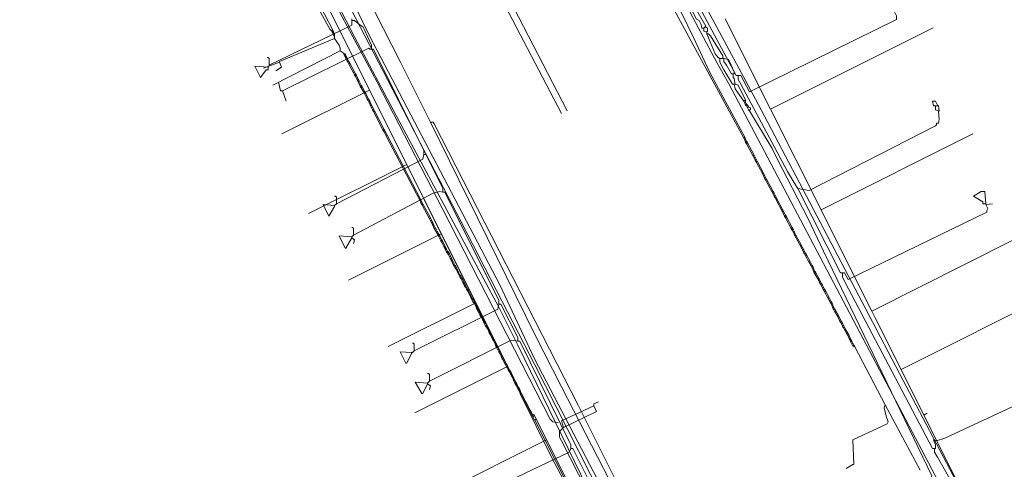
# Model space of a CAD drawing. Header units: metres. Extents: x 92810 to 93633, y 464687 to 465459.
# Tile 126 of 256: x 92961 to 93035, y 464919 to 464953. Entities that reach past the tile are written whole.
import ezdxf

# ---------------------------------------------------------------- set-up
doc = ezdxf.new("R2010")
doc.units = ezdxf.units.M
for name, color, linetype, lineweight, transparency in [('B-OI-KL-DATA_KPN-G', 90, 'SI_B_DATA_KPN', 18, 0.4), ('B-OI-KL-DATA_LIANDER-G', 90, 'SI_B_DATA_LIANDER', 18, 0.4), ('B-OI-KL-DATA_ZIGGO BV-G', 90, 'SI_B_DATA_ZIGGO', 18, 0.4), ('B-OI-KL-ET_LS_LIANDER-G', 190, 'SI_B_ET_LS_LIANDER', 18, 0.4), ('B-OI-KL-GAS_LD_LIANDER-G', 30, 'SI_B_GAS_LD_LIANDER', 18, 0.4), ('B-WE-KL-WATER-G', 170, 'KL-WATER-N', 18, 0.4)]:
    doc.layers.add(name, color=color, linetype=linetype, lineweight=lineweight, transparency=transparency)
doc.styles.get("Standard").update_dxf_attribs({"font": 'isocp.shx'})
doc.linetypes.add('KL-WATER-N', pattern='A,7,-0.5,[168,NLCS.SHX,S=0.75,R=0,X=0.75,Y=0],-2', length=9.5)
doc.linetypes.add('SI_B_DATA_KPN', pattern='A,5,-2,["KPN",Standard,S=1.5,R=0,X=-0.51,Y=-0.75],-8', length=15)
doc.linetypes.add('SI_B_DATA_LIANDER', pattern='A,5,-2,["LI-DATA",Standard,S=1.5,R=0,X=-0.51,Y=-0.75],-11', length=18)
doc.linetypes.add('SI_B_DATA_ZIGGO', pattern='A,5,-2,["ZIGGO",Standard,S=1.5,R=0,X=-0.51,Y=-0.75],-9', length=16)
doc.linetypes.add('SI_B_ET_LS_LIANDER', pattern='A,5,-2,["LI-LS",Standard,S=1.5,R=0,X=-0.51,Y=-0.75],-10', length=17)
doc.linetypes.add('SI_B_GAS_LD_LIANDER', pattern='A,5,-2,["LI-G-LD",Standard,S=1.5,R=0,X=-0.51,Y=-0.75],-11', length=18)

msp = doc.modelspace()

# ---------------------------------------------------------------- linework, layer by layer
at = {"layer": 'B-OI-KL-DATA_KPN-G', "flags": 128}
for points in [[(92961.393, 464999.607), (92986.464, 464951.321), (92989.607, 464945.393), (92997.321, 464930.964), (92998.75, 464928.107), (93007.75, 464909.607), (93008.464, 464908.25), (93014.607, 464896.75), (93016.179, 464893.607), (93035.75, 464854.536)], [(92984.893, 464959.25), (92985.107, 464958.893), (92985.036, 464958.75), (92985.107, 464958.607), (92987.393, 464954.393), (92989.893, 464949.464), (92992.179, 464944.893)], [(93011.75, 464953.536), (93012.179, 464952.679), (93012.393, 464952.536), (93012.536, 464952.25), (93012.607, 464951.964), (93012.75, 464951.964)], [(93012.036, 464953.607), (93012.893, 464952.107)], [(93012.893, 464952.107), (93012.75, 464951.964)], [(93012.893, 464952.107), (93012.893, 464952.036)], [(93012.893, 464952.036), (93012.75, 464951.964)], [(93012.75, 464951.964), (93012.75, 464951.75), (93012.893, 464951.679), (93012.964, 464951.679)], [(93012.893, 464952.036), (93013.036, 464951.964), (93013.036, 464951.75), (93012.964, 464951.679)], [(93012.964, 464951.679), (93012.964, 464951.536)], [(93012.964, 464951.536), (93013.107, 464951.536), (93013.25, 464951.393), (93014.179, 464949.893), (93014.179, 464949.679)], [(93012.964, 464951.536), (93013.607, 464950.036), (93013.821, 464949.75), (93013.964, 464949.679)], [(93013.964, 464949.679), (93014.25, 464949.679)], [(93013.964, 464949.679), (93013.964, 464949.393), (93014.25, 464948.821), (93014.893, 464947.75), (93015.107, 464947.75)], [(93014.25, 464949.679), (93014.607, 464949.607), (93014.679, 464949.464), (93015.036, 464948.679), (93015.036, 464948.536)], [(93014.25, 464949.679), (93014.25, 464949.464), (93014.464, 464949.179), (93014.821, 464948.536), (93015.036, 464948.536)], [(93014.964, 464948.536), (93014.964, 464948.25), (93015.036, 464948.179), (93015.107, 464947.75)], [(93015.036, 464947.75), (93015.107, 464947.393), (93015.75, 464946.464)], [(93015.107, 464947.75), (93015.321, 464947.679), (93015.893, 464946.536)], [(93015.893, 464946.536), (93015.75, 464946.464)], [(93015.75, 464946.464), (93015.821, 464946.321)], [(93015.893, 464946.393), (93015.821, 464946.321)], [(93015.821, 464946.321), (93015.893, 464946.179)], [(93015.893, 464946.536), (93015.893, 464946.393)], [(93015.893, 464946.393), (93015.964, 464946.25)], [(93015.964, 464946.25), (93015.893, 464946.179)], [(93015.893, 464946.179), (93015.964, 464946.107)], [(93015.964, 464946.25), (93016.036, 464946.179)], [(93016.036, 464946.179), (93015.964, 464946.107)], [(93016.036, 464946.179), (93016.107, 464946.036)], [(93015.964, 464946.107), (93016.036, 464945.964)], [(93016.107, 464946.036), (93016.036, 464945.964)], [(93016.036, 464945.964), (93016.107, 464945.821)], [(93016.107, 464946.036), (93016.25, 464945.964), (93016.25, 464945.821)], [(93016.107, 464945.821), (93016.25, 464945.821)], [(93016.107, 464945.821), (93016.179, 464945.75)], [(93016.179, 464945.821), (93016.179, 464945.75)], [(93016.179, 464945.75), (93017.893, 464942.893), (93018.25, 464942.179), (93020.607, 464937.607), (93021.75, 464935.179), (93029.893, 464918.25), (93029.821, 464918.036)], [(92992.179, 464944.893), (92992.393, 464944.893), (92992.464, 464944.75), (93003.321, 464923.536), (93009.321, 464911.536), (93010.393, 464909.25)], [(92992.179, 464944.893), (93000.036, 464928.893), (93002.036, 464924.964), (93010.179, 464909.107)]]:
    msp.add_lwpolyline(points, dxfattribs=at)
at = {"layer": 'B-OI-KL-DATA_LIANDER-G', "flags": 128}
for points in [[(93007.607, 464960.893), (93013.75, 464949.321), (93014.607, 464947.821), (93031.393, 464915.964), (93037.75, 464902.464), (93038.75, 464900.464), (93052.321, 464873.036), (93057.321, 464864.393), (93058.464, 464863.179), (93058.464, 464863.036), (93058.25, 464862.607), (93057.964, 464862.607), (93057.964, 464862.536), (93057.321, 464862.25)], [(93018.464, 464886.536), (93018.393, 464886.536), (93017.536, 464887.964), (93016.536, 464889.964), (93000.036, 464922.464)]]:
    msp.add_lwpolyline(points, dxfattribs=at)
at = {"layer": 'B-OI-KL-DATA_ZIGGO BV-G', "flags": 128}
for points in [[(92961.271, 465000), (92999.823, 464922.81)], [(93021.189, 464881.705), (93009.459, 464908.943), (93000, 464927.059), (92997.391, 464932.649), (92987.624, 464951.349), (92981.157, 464964.582)], [(92981.861, 464958.777), (92999.823, 464922.81)], [(92983.12, 464956.254), (92987.595, 464947.294)], [(93017.763, 464945.874), (93014.36, 464952.672)], [(93017.763, 464945.874), (93030, 464952)], [(92987.595, 464947.294), (92981, 464944)], [(92987.595, 464947.294), (92990.393, 464941.692)], [(93021.566, 464938.277), (93017.763, 464945.874)], [(93021.566, 464938.277), (93033, 464944)], [(92990.393, 464941.692), (92983, 464938)], [(92990.393, 464941.692), (92992.99, 464936.491)], [(93023.82, 464933.784), (93021.566, 464938.277)], [(92992.99, 464936.491), (92986, 464933)], [(92992.99, 464936.491), (92995.588, 464931.29)], [(93025.384, 464930.67), (93036, 464936)], [(93023.82, 464933.784), (93025.384, 464930.67)], [(93027.59, 464926.273), (93039, 464932)], [(92995.588, 464931.29), (92989, 464928)], [(92995.588, 464931.29), (92997.986, 464926.489)], [(93025.384, 464930.67), (93025.641, 464930.157)], [(93025.641, 464930.157), (93027.59, 464926.273)], [(92997.986, 464926.489), (92991, 464923)], [(92997.986, 464926.489), (92999.823, 464922.81)], [(93027.59, 464926.273), (93029.314, 464922.839)], [(92999.823, 464922.81), (92999.952, 464922.874), (93000.129, 464922.521)], [(92999.823, 464922.81), (93000, 464922.456), (93000.129, 464922.521)], [(92999.952, 464922.874), (93005.643, 464911.519)], [(93000.909, 464920.964), (93000.129, 464922.521)], [(93029.314, 464922.839), (93029.548, 464922.98)], [(93029.314, 464922.839), (93035.183, 464911.145)], [(93000.909, 464920.964), (92993, 464917)], [(93000.909, 464920.964), (93003.514, 464915.766)]]:
    msp.add_lwpolyline(points, dxfattribs=at)
at = {"layer": 'B-OI-KL-ET_LS_LIANDER-G'}
for p, q in [((92993.464, 464961.964), (93002.036, 464945.536)), ((92993.964, 464962.179), (93002.464, 464945.75)), ((92979.893, 464961.393), (92984.821, 464951.821)), ((92982.536, 464958.464), (92988.179, 464947.893)), ((93008.821, 464956.464), (93015.75, 464943.679)), ((92983.893, 464953.179), (92984.607, 464951.893)), ((93011.036, 464953.179), (93011.964, 464951.25)), ((92984.607, 464951.893), (92984.75, 464951.75)), ((92984.821, 464951.821), (92984.75, 464951.75)), ((92984.75, 464951.75), (92984.821, 464951.607)), ((92984.821, 464951.821), (92984.893, 464951.679)), ((92984.893, 464951.679), (92984.821, 464951.607)), ((92984.821, 464951.607), (92984.893, 464951.464)), ((92984.893, 464951.679), (92984.964, 464951.536)), ((92984.964, 464951.536), (92984.893, 464951.464)), ((92984.893, 464951.464), (92984.964, 464951.25)), ((92984.964, 464951.536), (92984.964, 464951.179)), ((92984.964, 464951.179), (92980.821, 464949.464)), ((92984.964, 464951.179), (92985.321, 464950.679)), ((92985.321, 464950.679), (92985.393, 464950.464)), ((93011.964, 464951.25), (93013.179, 464948.679)), ((92985.393, 464950.25), (92980.321, 464947.679)), ((92985.393, 464950.464), (92985.393, 464950.25)), ((92985.393, 464950.25), (92985.607, 464950.107)), ((92985.607, 464950.107), (92985.75, 464950.036)), ((92985.607, 464950.107), (92985.679, 464949.964)), ((92985.75, 464950.036), (92985.679, 464949.964)), ((92985.679, 464949.964), (92985.821, 464949.679)), ((92985.75, 464950.036), (92985.821, 464949.893)), ((92985.821, 464949.893), (92985.75, 464949.821)), ((92985.821, 464949.893), (92985.893, 464949.75)), ((92980.821, 464949.393), (92979.607, 464948.964)), ((92980.821, 464949.464), (92980.821, 464949.393)), ((92980.821, 464949.393), (92980.964, 464949.036)), ((92985.893, 464949.75), (92985.821, 464949.679)), ((92985.821, 464949.679), (92985.893, 464949.536)), ((92985.893, 464949.75), (92985.964, 464949.607)), ((92985.964, 464949.607), (92985.893, 464949.536)), ((92985.893, 464949.536), (92985.964, 464949.393)), ((92985.964, 464949.607), (92986.036, 464949.464)), ((92986.036, 464949.464), (92985.964, 464949.393)), ((92985.964, 464949.393), (92986.036, 464949.25)), ((92986.036, 464949.464), (92986.107, 464949.321)), ((92986.107, 464949.321), (92986.036, 464949.25)), ((92986.036, 464949.25), (92986.393, 464948.607)), ((92986.107, 464949.321), (92986.464, 464948.679)), ((92980.964, 464949.036), (92980.536, 464948.75)), ((92986.464, 464948.679), (92986.393, 464948.607)), ((92986.393, 464948.607), (92986.464, 464948.464)), ((92986.464, 464948.679), (92986.536, 464948.536)), ((92986.536, 464948.536), (92986.464, 464948.464)), ((92986.464, 464948.464), (92986.536, 464948.321)), ((92986.536, 464948.536), (92986.607, 464948.393)), ((92986.607, 464948.393), (92986.536, 464948.321)), ((92986.607, 464948.393), (92986.679, 464948.25)), ((93013.179, 464948.679), (93014.536, 464946.179)), ((92986.536, 464948.321), (92986.607, 464948.179)), ((92986.679, 464948.25), (92986.607, 464948.179)), ((92986.607, 464948.179), (92986.679, 464948.036)), ((92986.679, 464948.25), (92986.75, 464948.107)), ((92986.75, 464948.107), (92986.679, 464948.036)), ((92986.679, 464948.036), (92986.75, 464947.893)), ((92986.75, 464948.107), (92986.821, 464947.964)), ((92986.821, 464947.964), (92986.75, 464947.893)), ((92986.75, 464947.893), (92986.821, 464947.75)), ((92986.821, 464947.964), (92986.893, 464947.821)), ((92986.893, 464947.821), (92986.821, 464947.75)), ((92986.821, 464947.75), (92986.893, 464947.607)), ((92986.893, 464947.821), (92986.964, 464947.679)), ((92986.964, 464947.679), (92986.893, 464947.607)), ((92986.893, 464947.607), (92986.964, 464947.464)), ((92986.964, 464947.679), (92987.036, 464947.536)), ((92988.179, 464947.893), (92993.107, 464938.321)), ((92987.036, 464947.536), (92986.964, 464947.464)), ((92986.964, 464947.464), (92987.179, 464947.107)), ((92987.036, 464947.536), (92987.25, 464947.179)), ((92987.25, 464947.179), (92987.179, 464947.107)), ((92987.179, 464947.107), (92987.25, 464946.964)), ((92987.25, 464947.179), (92987.321, 464947.036)), ((92987.321, 464947.036), (92987.25, 464946.964)), ((92987.25, 464946.964), (92987.321, 464946.821)), ((92987.321, 464947.036), (92987.393, 464946.893)), ((92987.393, 464946.893), (92987.321, 464946.821)), ((92987.393, 464946.893), (92987.464, 464946.75)), ((92987.321, 464946.821), (92987.393, 464946.679)), ((92987.464, 464946.75), (92987.393, 464946.679)), ((92987.393, 464946.679), (92987.464, 464946.536)), ((92987.464, 464946.75), (92987.536, 464946.607)), ((92987.536, 464946.607), (92987.464, 464946.536)), ((92987.464, 464946.536), (92987.536, 464946.393)), ((92987.536, 464946.607), (92987.607, 464946.464)), ((92987.607, 464946.464), (92987.536, 464946.393)), ((92987.536, 464946.393), (92987.607, 464946.25)), ((92987.607, 464946.464), (92987.679, 464946.321)), ((92987.679, 464946.321), (92987.607, 464946.25)), ((92987.607, 464946.25), (92987.679, 464946.107)), ((92987.679, 464946.321), (92987.821, 464946.036)), ((92987.75, 464946.179), (92987.679, 464946.107)), ((93014.536, 464946.179), (93015.821, 464943.75)), ((92987.679, 464946.107), (92987.75, 464945.964)), ((92987.821, 464946.036), (92987.75, 464945.964)), ((92987.75, 464945.964), (92987.821, 464945.821)), ((92987.821, 464946.036), (92987.893, 464945.893)), ((92987.893, 464945.893), (92987.821, 464945.821)), ((92987.821, 464945.821), (92987.893, 464945.679)), ((92987.893, 464945.893), (92987.964, 464945.75)), ((92987.964, 464945.75), (92987.893, 464945.679)), ((92987.893, 464945.679), (92988.607, 464944.321)), ((92987.964, 464945.75), (92988.679, 464944.393)), ((92988.679, 464944.393), (92988.607, 464944.321)), ((92988.607, 464944.321), (92988.679, 464944.179)), ((92988.679, 464944.393), (92988.821, 464944.107)), ((92988.75, 464944.25), (92988.679, 464944.179)), ((92988.679, 464944.179), (92988.75, 464944.036)), ((92988.821, 464944.107), (92988.75, 464944.036)), ((92988.75, 464944.036), (92988.821, 464943.893)), ((92988.821, 464944.107), (92988.893, 464943.964)), ((92988.893, 464943.964), (92988.821, 464943.893)), ((92988.821, 464943.893), (92991.393, 464938.964)), ((92988.893, 464943.964), (92991.464, 464939.036)), ((93015.821, 464943.75), (93015.75, 464943.679)), ((93015.75, 464943.679), (93015.821, 464943.536)), ((93015.821, 464943.75), (93015.893, 464943.607)), ((93015.893, 464943.607), (93015.821, 464943.536)), ((93015.821, 464943.536), (93015.893, 464943.393)), ((93015.893, 464943.607), (93015.964, 464943.464)), ((93015.964, 464943.464), (93015.893, 464943.393)), ((93015.893, 464943.393), (93015.964, 464943.25)), ((93015.964, 464943.464), (93016.036, 464943.321)), ((93016.036, 464943.321), (93015.964, 464943.25)), ((93015.964, 464943.25), (93016.464, 464942.321)), ((93016.036, 464943.321), (93016.536, 464942.393)), ((93016.536, 464942.393), (93016.464, 464942.321)), ((93016.464, 464942.321), (93016.536, 464942.179)), ((93016.536, 464942.393), (93016.607, 464942.25)), ((93016.607, 464942.25), (93016.536, 464942.179)), ((93016.536, 464942.179), (93016.607, 464942.036)), ((93016.607, 464942.25), (93016.679, 464942.107)), ((93016.679, 464942.107), (93016.607, 464942.036)), ((93016.607, 464942.036), (93016.679, 464941.893)), ((93016.679, 464942.107), (93016.75, 464941.964)), ((93016.75, 464941.964), (93016.679, 464941.893)), ((93016.679, 464941.893), (93017.179, 464940.964)), ((93016.75, 464941.964), (93017.25, 464941.036)), ((93017.25, 464941.036), (93017.179, 464940.964)), ((93017.179, 464940.964), (93017.321, 464940.679)), ((93017.25, 464941.036), (93017.321, 464940.893)), ((93017.321, 464940.893), (93017.25, 464940.821)), ((93017.321, 464940.893), (93017.393, 464940.75)), ((93017.393, 464940.75), (93017.321, 464940.679)), ((93017.321, 464940.679), (93017.393, 464940.536)), ((93017.393, 464940.75), (93017.464, 464940.607)), ((93017.464, 464940.607), (93017.393, 464940.536)), ((93017.393, 464940.536), (93017.893, 464939.607)), ((93017.464, 464940.607), (93017.964, 464939.679)), ((93017.964, 464939.679), (93017.893, 464939.607)), ((93017.893, 464939.607), (93017.964, 464939.464)), ((93017.964, 464939.679), (93018.036, 464939.536)), ((93018.036, 464939.536), (93017.964, 464939.464)), ((93017.964, 464939.464), (93018.036, 464939.321)), ((93018.036, 464939.536), (93018.107, 464939.393)), ((92991.464, 464939.036), (92991.393, 464938.964)), ((92991.393, 464938.964), (92991.464, 464938.821)), ((92991.464, 464939.036), (92991.536, 464938.893)), ((92991.536, 464938.893), (92991.464, 464938.821)), ((92991.464, 464938.821), (92991.536, 464938.679)), ((92991.536, 464938.893), (92991.607, 464938.75)), ((92991.607, 464938.75), (92991.536, 464938.679)), ((92991.607, 464938.75), (92992.179, 464937.679)), ((93018.107, 464939.393), (93018.036, 464939.321)), ((93018.036, 464939.321), (93018.107, 464939.179)), ((93018.107, 464939.393), (93018.179, 464939.25)), ((93018.179, 464939.25), (93018.107, 464939.179)), ((93018.107, 464939.179), (93018.179, 464939.036)), ((93018.179, 464939.25), (93018.25, 464939.107)), ((93018.25, 464939.107), (93018.179, 464939.036)), ((93018.179, 464939.036), (93018.607, 464938.25)), ((93018.25, 464939.107), (93018.679, 464938.321)), ((92991.536, 464938.679), (92992.107, 464937.607)), ((92993.107, 464938.321), (93001.179, 464922.536)), ((93018.679, 464938.321), (93018.607, 464938.25)), ((93018.607, 464938.25), (93018.679, 464938.107)), ((93018.679, 464938.321), (93018.821, 464938.036)), ((93018.75, 464938.179), (93018.679, 464938.107)), ((93018.679, 464938.107), (93018.75, 464937.964)), ((93018.821, 464938.036), (93018.75, 464937.964)), ((93018.75, 464937.964), (93018.821, 464937.821)), ((93018.821, 464938.036), (93018.893, 464937.893)), ((92992.179, 464937.679), (92992.107, 464937.607)), ((92992.107, 464937.607), (92992.179, 464937.464)), ((92992.179, 464937.679), (92992.25, 464937.536)), ((92992.25, 464937.536), (92992.179, 464937.464)), ((92992.179, 464937.464), (92992.321, 464937.179)), ((92992.25, 464937.536), (92992.321, 464937.393)), ((92992.321, 464937.393), (92992.25, 464937.321)), ((92992.321, 464937.393), (92992.393, 464937.25)), ((92992.393, 464937.25), (92992.321, 464937.179)), ((92992.393, 464937.25), (92992.464, 464937.107)), ((93018.893, 464937.893), (93018.821, 464937.821)), ((93018.821, 464937.821), (93018.893, 464937.679)), ((93018.893, 464937.893), (93018.964, 464937.75)), ((93018.964, 464937.75), (93018.893, 464937.679)), ((93018.893, 464937.679), (93019.321, 464936.893)), ((93018.964, 464937.75), (93019.393, 464936.964)), ((92992.321, 464937.179), (92992.393, 464937.036)), ((92992.464, 464937.107), (92992.393, 464937.036)), ((92992.393, 464937.036), (92992.464, 464936.893)), ((92992.464, 464937.107), (92992.536, 464936.964)), ((92992.536, 464936.964), (92992.464, 464936.893)), ((92992.464, 464936.893), (92992.75, 464936.393)), ((92992.536, 464936.964), (92992.821, 464936.464)), ((93019.393, 464936.964), (93019.321, 464936.893)), ((93019.321, 464936.893), (93019.393, 464936.75)), ((93019.393, 464936.964), (93019.464, 464936.821)), ((93019.464, 464936.821), (93019.393, 464936.75)), ((93019.393, 464936.75), (93019.464, 464936.607)), ((93019.464, 464936.821), (93019.536, 464936.679)), ((93019.536, 464936.679), (93019.464, 464936.607)), ((93019.464, 464936.607), (93019.536, 464936.464)), ((93019.536, 464936.679), (93019.607, 464936.536)), ((93019.607, 464936.536), (93019.536, 464936.464)), ((93019.607, 464936.536), (93019.679, 464936.393)), ((92992.821, 464936.464), (92992.75, 464936.393)), ((92992.75, 464936.393), (92992.821, 464936.25)), ((92992.821, 464936.464), (92992.893, 464936.321)), ((92992.893, 464936.321), (92992.821, 464936.25)), ((92992.821, 464936.25), (92992.893, 464936.107)), ((92992.893, 464936.321), (92992.964, 464936.179)), ((92992.964, 464936.179), (92992.893, 464936.107)), ((92992.893, 464936.107), (92992.964, 464935.964)), ((92992.964, 464936.179), (92993.036, 464936.036)), ((92993.036, 464936.036), (92992.964, 464935.964)), ((92992.964, 464935.964), (92993.036, 464935.821)), ((92993.036, 464936.036), (92993.107, 464935.893)), ((92993.107, 464935.893), (92993.036, 464935.821)), ((92993.036, 464935.821), (92993.107, 464935.679)), ((92993.107, 464935.893), (92993.179, 464935.75)), ((92993.179, 464935.75), (92993.107, 464935.679)), ((92993.179, 464935.75), (92993.25, 464935.607)), ((93019.536, 464936.464), (93019.607, 464936.321)), ((93019.679, 464936.393), (93019.607, 464936.321)), ((93019.607, 464936.321), (93020.036, 464935.536)), ((93019.679, 464936.393), (93020.107, 464935.607)), ((92993.107, 464935.679), (92993.179, 464935.536)), ((92993.25, 464935.607), (92993.179, 464935.536)), ((92993.179, 464935.536), (92993.25, 464935.393)), ((92993.25, 464935.607), (92993.321, 464935.464)), ((92993.321, 464935.464), (92993.25, 464935.393)), ((92993.25, 464935.393), (92993.321, 464935.25)), ((92993.321, 464935.464), (92993.393, 464935.321)), ((92993.393, 464935.321), (92993.321, 464935.25)), ((92993.321, 464935.25), (92993.393, 464935.107)), ((92993.393, 464935.321), (92993.464, 464935.179)), ((92993.464, 464935.179), (92993.393, 464935.107)), ((92993.393, 464935.107), (92993.464, 464935.036)), ((92993.464, 464935.179), (92993.536, 464935.107)), ((92993.536, 464935.107), (92993.464, 464935.036)), ((92993.464, 464935.036), (92993.536, 464934.893)), ((92993.536, 464935.107), (92993.607, 464934.964)), ((93020.107, 464935.607), (93020.036, 464935.536)), ((93020.036, 464935.536), (93020.107, 464935.393)), ((93020.107, 464935.607), (93020.179, 464935.464)), ((93020.179, 464935.464), (93020.107, 464935.393)), ((93020.107, 464935.393), (93020.179, 464935.25)), ((93020.179, 464935.464), (93020.321, 464935.179)), ((93020.25, 464935.321), (93020.179, 464935.25)), ((93020.179, 464935.25), (93020.25, 464935.107)), ((93020.321, 464935.179), (93020.25, 464935.107)), ((93020.25, 464935.107), (93020.321, 464934.964)), ((93020.321, 464935.179), (93020.393, 464935.036)), ((93020.393, 464935.036), (93020.321, 464934.964)), ((93020.393, 464935.036), (93020.464, 464934.893)), ((92993.607, 464934.964), (92993.536, 464934.893)), ((92993.536, 464934.893), (92993.607, 464934.75)), ((92993.607, 464934.964), (92993.679, 464934.821)), ((92993.679, 464934.821), (92993.607, 464934.75)), ((92993.607, 464934.75), (92993.679, 464934.607)), ((92993.679, 464934.821), (92993.821, 464934.536)), ((92993.75, 464934.679), (92993.679, 464934.607)), ((92993.679, 464934.607), (92993.75, 464934.464)), ((92993.821, 464934.536), (92993.75, 464934.464)), ((92993.75, 464934.464), (92993.821, 464934.321)), ((92993.821, 464934.536), (92993.893, 464934.393)), ((92993.893, 464934.393), (92993.821, 464934.321)), ((92993.821, 464934.321), (92993.893, 464934.179)), ((92993.893, 464934.393), (92993.964, 464934.25)), ((93020.321, 464934.964), (93020.393, 464934.821)), ((93020.464, 464934.893), (93020.393, 464934.821)), ((93020.393, 464934.821), (93020.679, 464934.321)), ((93020.464, 464934.893), (93020.75, 464934.393)), ((93020.75, 464934.393), (93020.679, 464934.321)), ((93020.679, 464934.321), (93020.821, 464934.036)), ((93020.75, 464934.393), (93020.821, 464934.25)), ((92993.964, 464934.25), (92993.893, 464934.179)), ((92993.893, 464934.179), (92993.964, 464934.036)), ((92993.964, 464934.25), (92994.036, 464934.107)), ((92994.036, 464934.107), (92993.964, 464934.036)), ((92993.964, 464934.036), (92994.036, 464933.893)), ((92994.036, 464934.107), (92994.107, 464933.964)), ((92994.107, 464933.964), (92994.036, 464933.893)), ((92994.036, 464933.893), (92994.107, 464933.821)), ((92994.107, 464933.964), (92994.179, 464933.821)), ((92994.107, 464933.821), (92994.179, 464933.821)), ((92994.107, 464933.821), (92994.179, 464933.679)), ((92994.179, 464933.821), (92994.321, 464933.536)), ((92994.179, 464933.679), (92994.25, 464933.679)), ((92994.179, 464933.679), (92994.25, 464933.536)), ((92994.25, 464933.536), (92994.321, 464933.536)), ((92994.25, 464933.536), (92994.321, 464933.393)), ((92994.321, 464933.536), (92994.393, 464933.393)), ((93020.821, 464934.25), (93020.75, 464934.179)), ((93020.821, 464934.25), (93020.893, 464934.107)), ((93020.893, 464934.107), (93020.821, 464934.036)), ((93020.821, 464934.036), (93020.893, 464933.893)), ((93020.893, 464934.107), (93020.964, 464933.964)), ((93020.964, 464933.964), (93020.893, 464933.893)), ((93020.893, 464933.893), (93020.964, 464933.75)), ((93020.964, 464933.964), (93021.036, 464933.821)), ((93021.036, 464933.821), (93020.964, 464933.75)), ((93020.964, 464933.75), (93021.036, 464933.607)), ((93021.036, 464933.821), (93021.107, 464933.679)), ((93021.107, 464933.679), (93021.036, 464933.607)), ((93021.036, 464933.607), (93021.107, 464933.464)), ((93021.107, 464933.679), (93021.179, 464933.536)), ((93021.179, 464933.536), (93021.107, 464933.464)), ((93021.179, 464933.536), (93021.464, 464933.036)), ((92994.321, 464933.393), (92994.393, 464933.393)), ((92994.321, 464933.393), (92994.393, 464933.25)), ((92994.393, 464933.393), (92994.464, 464933.321)), ((92994.464, 464933.321), (92994.393, 464933.25)), ((92994.393, 464933.25), (92994.464, 464933.107)), ((92994.464, 464933.321), (92994.536, 464933.179)), ((92994.536, 464933.179), (92994.464, 464933.107)), ((92994.464, 464933.107), (92994.536, 464932.964)), ((92994.536, 464933.179), (92994.607, 464933.036)), ((92994.607, 464933.036), (92994.536, 464932.964)), ((92994.536, 464932.964), (92994.607, 464932.821)), ((92994.607, 464933.036), (92994.679, 464932.893)), ((92994.679, 464932.893), (92994.607, 464932.821)), ((92994.607, 464932.821), (92994.679, 464932.679)), ((92994.679, 464932.893), (92994.821, 464932.607)), ((93021.107, 464933.464), (93021.393, 464932.964)), ((93021.464, 464933.036), (93021.393, 464932.964)), ((93021.393, 464932.964), (93021.464, 464932.821)), ((93021.464, 464933.036), (93021.536, 464932.893)), ((93021.536, 464932.893), (93021.464, 464932.821)), ((93021.464, 464932.821), (93021.536, 464932.679)), ((93021.536, 464932.893), (93021.607, 464932.75)), ((92994.75, 464932.75), (92994.679, 464932.679)), ((92994.679, 464932.679), (92994.75, 464932.536)), ((92994.821, 464932.607), (92994.75, 464932.536)), ((92994.75, 464932.536), (92994.821, 464932.464)), ((92994.821, 464932.607), (92994.893, 464932.464)), ((92994.821, 464932.464), (92994.893, 464932.464)), ((92994.821, 464932.464), (92994.893, 464932.321)), ((92994.893, 464932.464), (92994.964, 464932.321)), ((92994.893, 464932.321), (92994.964, 464932.321)), ((92994.893, 464932.321), (92994.964, 464932.179)), ((92994.964, 464932.321), (92995.036, 464932.179)), ((92994.964, 464932.179), (92995.036, 464932.179)), ((92994.964, 464932.179), (92995.036, 464932.036)), ((92995.036, 464932.179), (92995.107, 464932.036)), ((92995.036, 464932.036), (92995.107, 464932.036)), ((92995.036, 464932.036), (92995.107, 464931.893)), ((92995.107, 464932.036), (92995.179, 464931.893)), ((93021.607, 464932.75), (93021.536, 464932.679)), ((93021.536, 464932.679), (93021.607, 464932.536)), ((93021.607, 464932.75), (93021.679, 464932.607)), ((93021.679, 464932.607), (93021.607, 464932.536)), ((93021.607, 464932.536), (93021.679, 464932.393)), ((93021.679, 464932.607), (93021.75, 464932.464)), ((93021.75, 464932.464), (93021.679, 464932.393)), ((93021.679, 464932.393), (93021.821, 464932.107)), ((93021.75, 464932.464), (93021.821, 464932.321)), ((93021.821, 464932.321), (93021.75, 464932.25)), ((93021.821, 464932.321), (93021.893, 464932.179)), ((93021.893, 464932.179), (93021.821, 464932.107)), ((93021.821, 464932.107), (93022.107, 464931.607)), ((93021.893, 464932.179), (93022.179, 464931.679)), ((92995.107, 464931.893), (92995.179, 464931.893)), ((92995.107, 464931.893), (92995.179, 464931.75)), ((92995.179, 464931.893), (92995.321, 464931.607)), ((92995.179, 464931.75), (92995.25, 464931.75)), ((92995.179, 464931.75), (92995.25, 464931.607)), ((92995.25, 464931.607), (92995.321, 464931.607)), ((92995.25, 464931.607), (92995.321, 464931.464)), ((92995.321, 464931.607), (92995.393, 464931.536)), ((92995.393, 464931.536), (92995.321, 464931.464)), ((92995.321, 464931.464), (92995.393, 464931.321)), ((92995.393, 464931.536), (92995.464, 464931.393)), ((92995.464, 464931.393), (92995.393, 464931.321)), ((92995.393, 464931.321), (92995.464, 464931.25)), ((92995.464, 464931.393), (92995.536, 464931.25)), ((93022.179, 464931.679), (93022.107, 464931.607)), ((93022.107, 464931.607), (93022.179, 464931.464)), ((93022.179, 464931.679), (93022.25, 464931.536)), ((93022.25, 464931.536), (93022.179, 464931.464)), ((93022.179, 464931.464), (93022.321, 464931.179)), ((93022.25, 464931.536), (93022.321, 464931.393)), ((93022.321, 464931.393), (93022.25, 464931.321)), ((93022.321, 464931.393), (93022.393, 464931.25)), ((92995.464, 464931.25), (92995.536, 464931.25)), ((92995.464, 464931.25), (92995.536, 464931.107)), ((92995.536, 464931.25), (92995.607, 464931.107)), ((92995.536, 464931.107), (92995.607, 464931.107)), ((92995.536, 464931.107), (92995.607, 464930.964)), ((92995.607, 464931.107), (92995.679, 464930.964)), ((92995.607, 464930.964), (92995.679, 464930.964)), ((92995.607, 464930.964), (92995.679, 464930.821)), ((92995.679, 464930.964), (92995.821, 464930.679)), ((92995.679, 464930.821), (92995.75, 464930.821)), ((92995.679, 464930.821), (92995.821, 464930.536)), ((92995.75, 464930.679), (92995.821, 464930.679)), ((92995.821, 464930.679), (92995.893, 464930.536)), ((93022.393, 464931.25), (93022.321, 464931.179)), ((93022.321, 464931.179), (93022.393, 464931.036)), ((93022.393, 464931.25), (93022.464, 464931.107)), ((93022.464, 464931.107), (93022.393, 464931.036)), ((93022.393, 464931.036), (93022.464, 464930.893)), ((93022.464, 464931.107), (93022.536, 464930.964)), ((93022.536, 464930.964), (93022.464, 464930.893)), ((93022.464, 464930.893), (93022.536, 464930.75)), ((93022.536, 464930.964), (93022.607, 464930.821)), ((93022.607, 464930.821), (93022.536, 464930.75)), ((93022.536, 464930.75), (93022.607, 464930.607)), ((93022.607, 464930.821), (93022.679, 464930.679)), ((93022.679, 464930.679), (93022.607, 464930.607)), ((93022.607, 464930.607), (93022.821, 464930.25)), ((93022.679, 464930.679), (93022.893, 464930.321)), ((92995.821, 464930.536), (92995.893, 464930.536)), ((92995.821, 464930.536), (92995.893, 464930.393)), ((92995.893, 464930.536), (92995.964, 464930.393)), ((92995.893, 464930.393), (92995.964, 464930.393)), ((92995.893, 464930.393), (92995.964, 464930.25)), ((92995.964, 464930.393), (92996.036, 464930.25)), ((92995.964, 464930.25), (92996.036, 464930.25)), ((92995.964, 464930.25), (92996.036, 464930.107)), ((92996.036, 464930.25), (92996.107, 464930.107)), ((92996.036, 464930.107), (92996.107, 464930.107)), ((92996.036, 464930.107), (92996.107, 464929.964)), ((92996.107, 464930.107), (92996.179, 464929.964)), ((92996.107, 464929.964), (92996.179, 464929.964)), ((92996.107, 464929.964), (92996.179, 464929.821)), ((92996.179, 464929.964), (92996.25, 464929.821)), ((92996.179, 464929.821), (92996.25, 464929.821)), ((92996.179, 464929.821), (92996.321, 464929.536)), ((92996.25, 464929.821), (92996.321, 464929.75)), ((93022.893, 464930.321), (93022.821, 464930.25)), ((93022.821, 464930.25), (93022.893, 464930.107)), ((93022.893, 464930.321), (93022.964, 464930.179)), ((93022.964, 464930.179), (93022.893, 464930.107)), ((93022.893, 464930.107), (93022.964, 464929.964)), ((93022.964, 464930.179), (93023.036, 464930.036)), ((93023.036, 464930.036), (93022.964, 464929.964)), ((93022.964, 464929.964), (93023.036, 464929.821)), ((93023.036, 464930.036), (93023.107, 464929.893)), ((93023.107, 464929.893), (93023.036, 464929.821)), ((93023.036, 464929.821), (93023.107, 464929.679)), ((93023.107, 464929.893), (93023.179, 464929.75)), ((92996.321, 464929.75), (92996.25, 464929.679)), ((92996.321, 464929.75), (92996.393, 464929.607)), ((92996.393, 464929.607), (92996.321, 464929.536)), ((92996.321, 464929.536), (92996.393, 464929.464)), ((92996.393, 464929.607), (92996.464, 464929.464)), ((92996.393, 464929.464), (92996.464, 464929.464)), ((92996.393, 464929.464), (92996.464, 464929.321)), ((92996.464, 464929.464), (92996.536, 464929.321)), ((92996.464, 464929.321), (92996.536, 464929.321)), ((92996.464, 464929.321), (92996.536, 464929.179)), ((92996.536, 464929.321), (92996.607, 464929.179)), ((92996.536, 464929.179), (92996.607, 464929.179)), ((92996.536, 464929.179), (92996.607, 464929.036)), ((92996.607, 464929.179), (92996.679, 464929.036)), ((93023.179, 464929.75), (93023.107, 464929.679)), ((93023.107, 464929.679), (93023.179, 464929.536)), ((93023.179, 464929.75), (93023.25, 464929.607)), ((93023.25, 464929.607), (93023.179, 464929.536)), ((93023.179, 464929.536), (93023.25, 464929.393)), ((93023.25, 464929.607), (93023.321, 464929.464)), ((93023.321, 464929.464), (93023.25, 464929.393)), ((93023.25, 464929.393), (93023.321, 464929.25)), ((93023.321, 464929.464), (93023.393, 464929.321)), ((93023.393, 464929.321), (93023.321, 464929.25)), ((93023.321, 464929.25), (93023.536, 464928.893)), ((93023.393, 464929.321), (93023.607, 464928.964)), ((92996.607, 464929.036), (92996.679, 464929.036)), ((92996.607, 464929.036), (92996.679, 464928.893)), ((92996.679, 464929.036), (92996.75, 464928.893)), ((92996.679, 464928.893), (92996.75, 464928.893)), ((92996.679, 464928.893), (92996.821, 464928.607)), ((92996.75, 464928.893), (92996.821, 464928.75)), ((92996.75, 464928.75), (92996.821, 464928.75)), ((92996.821, 464928.75), (92996.893, 464928.607)), ((92996.821, 464928.607), (92996.893, 464928.607)), ((92996.821, 464928.607), (92996.893, 464928.464)), ((92996.893, 464928.607), (92996.964, 464928.464)), ((92996.893, 464928.464), (92996.964, 464928.464)), ((92996.893, 464928.464), (92996.964, 464928.321)), ((92996.964, 464928.464), (92997.036, 464928.321)), ((93023.607, 464928.964), (93023.536, 464928.893)), ((93023.536, 464928.893), (93023.607, 464928.75)), ((93023.607, 464928.964), (93023.679, 464928.821)), ((93023.679, 464928.821), (93023.607, 464928.75)), ((93023.607, 464928.75), (93023.679, 464928.607)), ((93023.679, 464928.821), (93023.821, 464928.536)), ((93023.75, 464928.679), (93023.679, 464928.607)), ((93023.679, 464928.607), (93023.75, 464928.464)), ((93023.821, 464928.536), (93023.75, 464928.464)), ((93023.75, 464928.464), (93023.821, 464928.321)), ((93023.821, 464928.536), (93023.893, 464928.393)), ((93023.893, 464928.393), (93023.821, 464928.321)), ((93023.893, 464928.393), (93023.964, 464928.25)), ((92996.964, 464928.321), (92997.036, 464928.321)), ((92996.964, 464928.321), (92997.036, 464928.179)), ((92997.036, 464928.321), (92997.107, 464928.179)), ((92997.036, 464928.179), (92997.107, 464928.179)), ((92997.036, 464928.179), (92997.107, 464928.036)), ((92997.107, 464928.179), (92997.179, 464928.036)), ((92997.107, 464928.036), (92997.179, 464928.036)), ((92997.107, 464928.036), (92997.179, 464927.893)), ((92997.179, 464928.036), (92997.25, 464927.964)), ((92997.25, 464927.964), (92997.179, 464927.893)), ((92997.179, 464927.893), (92997.321, 464927.607)), ((92997.25, 464927.964), (92997.321, 464927.821)), ((92997.321, 464927.821), (92997.25, 464927.75)), ((92997.321, 464927.821), (92997.393, 464927.679)), ((92997.393, 464927.679), (92997.321, 464927.607)), ((92997.321, 464927.607), (92997.393, 464927.464)), ((92997.393, 464927.679), (92997.464, 464927.536)), ((93023.821, 464928.321), (93023.893, 464928.179)), ((93023.964, 464928.25), (93023.893, 464928.179)), ((93023.893, 464928.179), (93023.964, 464928.036)), ((93023.964, 464928.25), (93024.036, 464928.107)), ((93024.036, 464928.107), (93023.964, 464928.036)), ((93023.964, 464928.036), (93024.107, 464927.964)), ((93024.036, 464928.107), (93024.107, 464927.964)), ((93024.107, 464927.964), (93026.393, 464923.607)), ((92997.464, 464927.536), (92997.393, 464927.464)), ((92997.393, 464927.464), (92997.464, 464927.321)), ((92997.464, 464927.536), (92997.536, 464927.393)), ((92997.536, 464927.393), (92997.464, 464927.321)), ((92997.464, 464927.321), (92997.536, 464927.179)), ((92997.536, 464927.393), (92997.607, 464927.25)), ((92997.607, 464927.25), (92997.536, 464927.179)), ((92997.536, 464927.179), (92997.607, 464927.036)), ((92997.607, 464927.25), (92997.679, 464927.107)), ((92997.679, 464927.107), (92997.607, 464927.036)), ((92997.607, 464927.036), (92997.679, 464926.893)), ((92997.679, 464927.107), (92997.75, 464926.964)), ((92997.75, 464926.964), (92997.679, 464926.893)), ((92997.679, 464926.893), (92997.821, 464926.607)), ((92997.75, 464926.964), (92997.821, 464926.821)), ((92997.821, 464926.821), (92997.75, 464926.75)), ((92997.821, 464926.821), (92997.893, 464926.679)), ((92997.893, 464926.679), (92997.821, 464926.607)), ((92997.821, 464926.607), (92997.893, 464926.464)), ((92997.893, 464926.679), (92997.964, 464926.536)), ((92997.964, 464926.536), (92997.893, 464926.464)), ((92997.893, 464926.464), (92997.964, 464926.393)), ((92997.964, 464926.536), (92998.036, 464926.393)), ((92997.964, 464926.393), (92998.036, 464926.393)), ((92997.964, 464926.393), (92998.036, 464926.25)), ((92998.036, 464926.393), (92998.107, 464926.25)), ((92998.036, 464926.25), (92998.107, 464926.25)), ((92998.036, 464926.25), (92998.107, 464926.107)), ((92998.107, 464926.25), (92998.179, 464926.179)), ((92998.179, 464926.179), (92998.107, 464926.107)), ((92998.179, 464926.179), (92998.25, 464926.036)), ((92998.107, 464926.107), (92998.179, 464925.964)), ((92998.25, 464926.036), (92998.179, 464925.964)), ((92998.179, 464925.964), (92998.321, 464925.679)), ((92998.25, 464926.036), (92998.321, 464925.893)), ((92998.321, 464925.893), (92998.25, 464925.821)), ((92998.321, 464925.893), (92998.393, 464925.75)), ((92998.393, 464925.75), (92998.321, 464925.679)), ((92998.321, 464925.679), (92998.393, 464925.536)), ((92998.393, 464925.75), (92998.464, 464925.607)), ((92998.464, 464925.607), (92998.393, 464925.536)), ((92998.393, 464925.536), (92998.464, 464925.393)), ((92998.464, 464925.607), (92998.536, 464925.464)), ((92998.536, 464925.464), (92998.464, 464925.393)), ((92998.464, 464925.393), (92998.536, 464925.25)), ((92998.536, 464925.464), (92998.607, 464925.321)), ((92998.607, 464925.321), (92998.536, 464925.25)), ((92998.536, 464925.25), (92998.607, 464925.107)), ((92998.607, 464925.321), (92998.679, 464925.179)), ((92998.679, 464925.179), (92998.607, 464925.107)), ((92998.607, 464925.107), (92998.679, 464924.964)), ((92998.679, 464925.179), (92998.75, 464925.036)), ((92998.75, 464925.036), (92998.679, 464924.964)), ((92998.679, 464924.964), (92998.821, 464924.679)), ((92998.75, 464925.036), (92998.821, 464924.893)), ((92998.821, 464924.893), (92998.75, 464924.821)), ((92998.821, 464924.893), (92998.893, 464924.75)), ((92998.893, 464924.75), (92998.821, 464924.679)), ((92998.821, 464924.679), (92998.893, 464924.536)), ((92998.893, 464924.75), (92998.964, 464924.607)), ((92998.964, 464924.607), (92998.893, 464924.536)), ((92998.893, 464924.536), (92998.964, 464924.393)), ((92998.964, 464924.607), (92999.036, 464924.464)), ((92999.036, 464924.464), (92998.964, 464924.393)), ((92998.964, 464924.393), (93001.321, 464919.607)), ((92999.036, 464924.464), (92999.964, 464922.679)), ((93004.464, 464923.536), (93002.036, 464922.393)), ((93004.464, 464923.679), (93004.821, 464923.821)), ((93004.464, 464923.536), (93004.464, 464923.679)), ((93004.464, 464923.536), (93004.679, 464923.107)), ((93026.393, 464923.607), (93026.321, 464923.393)), ((93026.321, 464923.393), (93026.464, 464922.75)), ((93026.393, 464923.607), (93029.036, 464918.679)), ((93001.179, 464922.536), (93001.393, 464922.321)), ((93004.679, 464923.107), (93002.179, 464921.893)), ((93026.464, 464922.75), (93026.607, 464922.321)), ((93001.393, 464922.321), (93001.821, 464922.25)), ((93002.179, 464921.893), (93001.893, 464921.607)), ((93002.036, 464922.393), (93002.179, 464921.893)), ((93026.536, 464922.179), (93023.964, 464920.964)), ((93026.607, 464922.321), (93026.536, 464922.179)), ((93001.893, 464921.607), (93001.893, 464921.179)), ((93001.893, 464921.179), (93002.036, 464920.893)), ((93023.964, 464920.964), (93024.036, 464919.107)), ((93002.036, 464920.893), (93007.393, 464910.393)), ((93001.321, 464919.607), (93003.321, 464915.821)), ((93023.964, 464919.107), (93023.464, 464918.821)), ((93024.036, 464919.107), (93023.964, 464919.107))]:
    msp.add_line(p, q, dxfattribs=at)
at = {"layer": 'B-OI-KL-GAS_LD_LIANDER-G', "flags": 128}
for points in [[(93010.893, 464956.821), (93010.893, 464956.536), (93011.179, 464955.893), (93015.179, 464948.393), (93015.536, 464948.393)], [(93026.75, 464953.893), (93027.25, 464952.893), (93027.25, 464952.607), (93016.179, 464947.179), (93015.536, 464948.393)], [(92986.25, 464952.679), (92986.25, 464952.179), (92980.036, 464949.179)], [(92986.25, 464952.536), (92986.464, 464952.536), (92986.75, 464952.321), (92987.107, 464952.036), (92987.179, 464951.893), (92987.75, 464950.679), (92987.75, 464950.393)], [(92981.036, 464947.25), (92987.536, 464950.464), (92987.607, 464950.393), (92987.893, 464950.393)], [(92987.893, 464950.393), (92991.679, 464942.75), (92991.679, 464942.464)], [(92980.036, 464949.179), (92980.036, 464949.679), (92979.964, 464949.75), (92979.893, 464949.75)], [(92980.036, 464949.179), (92979.964, 464949.036)], [(93015.321, 464948.393), (93015.321, 464948.107), (93015.536, 464947.75), (93019.036, 464941.179), (93019.607, 464940.25), (93019.821, 464939.893)], [(92980.75, 464947.893), (92980.893, 464947.25), (92981.036, 464947.25)], [(92981.036, 464947.25), (92981.321, 464946.464)], [(93030.393, 464946.107), (93030.036, 464946.107), (93029.964, 464946.464), (93030.179, 464946.464), (93030.321, 464946.179)], [(93030.321, 464946.179), (93030.321, 464946.107)], [(93030.321, 464946.179), (93030.393, 464946.107)], [(93030.393, 464945.679), (93030.464, 464945.107), (93030.393, 464944.821), (93030.25, 464944.821), (93030.25, 464944.679), (93030.179, 464944.607), (93020.679, 464939.75), (93019.821, 464939.893)], [(93030.179, 464946.107), (93030.179, 464945.821), (93030.393, 464945.75)], [(93030.393, 464946.107), (93030.464, 464945.75)], [(93030.393, 464945.75), (93030.464, 464945.75)], [(93030.393, 464945.75), (93030.393, 464945.679)], [(93030.464, 464945.75), (93030.393, 464945.679)], [(92991.679, 464942.464), (92991.607, 464942.107), (92985.107, 464938.75)], [(92991.679, 464942.464), (92991.821, 464942.464), (92993.107, 464939.893), (92993.107, 464939.607)], [(92986.393, 464936.393), (92992.393, 464939.536), (92992.893, 464939.679), (92993.107, 464939.607)], [(92993.107, 464939.607), (92993.25, 464939.607), (92997.321, 464931.464), (92997.321, 464931.179)], [(93019.821, 464939.893), (93023.036, 464933.536), (93023.321, 464933.536)], [(92985.107, 464938.75), (92985.107, 464939.25), (92985.036, 464939.321), (92984.964, 464939.321)], [(92985.107, 464938.75), (92984.964, 464938.607)], [(93033.964, 464938.75), (93033.964, 464938.679)], [(93033.964, 464938.679), (93034.464, 464938.75)], [(93033.964, 464938.679), (93034.107, 464938.393), (93034.036, 464938.25), (93034.036, 464938.107), (93023.607, 464933.036), (93023.321, 464933.536)], [(92986.393, 464936.393), (92986.393, 464936.893), (92986.321, 464936.964), (92986.25, 464936.964)], [(92986.25, 464936.25), (92985.321, 464936.321), (92985.75, 464935.393), (92985.821, 464935.393), (92986.25, 464936.179)], [(92986.393, 464936.393), (92986.25, 464936.25)], [(92986.25, 464936.25), (92986.25, 464936.179)], [(92986.25, 464936.179), (92986.464, 464936.036), (92986.393, 464935.75)], [(93023.179, 464933.536), (93023.179, 464933.25), (93023.393, 464932.821), (93029.964, 464920.321), (93030.179, 464920.321)], [(92997.321, 464931.179), (92997.25, 464930.821), (92990.964, 464927.679)], [(92997.321, 464931.179), (92997.464, 464931.179), (92998.75, 464928.679), (92998.75, 464928.393)], [(92992.107, 464925.393), (92998.25, 464928.464), (92998.75, 464928.393)], [(92998.75, 464928.393), (92998.893, 464928.393), (93002.75, 464920.607), (93002.75, 464920.321)], [(92990.75, 464927.536), (92989.893, 464927.607), (92990.321, 464926.75), (92990.393, 464926.75), (92990.75, 464927.464)], [(92990.964, 464927.679), (92990.964, 464928.179), (92990.893, 464928.25), (92990.821, 464928.25)], [(92990.964, 464927.679), (92990.821, 464927.536)], [(92990.75, 464927.536), (92990.821, 464927.536)], [(92990.75, 464927.536), (92990.75, 464927.464)], [(92990.821, 464927.536), (92990.75, 464927.464)], [(93041.179, 464926.964), (93039.964, 464926.464), (93040.25, 464925.464), (93030.893, 464921.107), (93030.25, 464920.893), (93030.036, 464920.964), (93030.179, 464920.607), (93030.179, 464920.321)], [(92992.107, 464925.393), (92992.107, 464925.893), (92992.036, 464925.964), (92991.964, 464925.964)], [(92992.107, 464925.393), (92991.964, 464925.25)], [(92991.964, 464925.25), (92991.036, 464925.321), (92991.536, 464924.464), (92991.607, 464924.464), (92991.964, 464925.179)], [(92991.964, 464925.25), (92991.964, 464925.179)], [(92991.964, 464925.179), (92992.179, 464925.036), (92992.107, 464924.75)], [(93002.75, 464920.321), (93002.607, 464920.036), (92996.464, 464917.107)], [(93002.75, 464920.321), (93002.893, 464920.321), (93004.179, 464917.75), (93004.179, 464917.464)], [(93030.107, 464920.321), (93030.107, 464920.036), (93030.321, 464919.679), (93031.464, 464917.679), (93032.393, 464915.821), (93034.607, 464911.25), (93034.607, 464910.964), (93034.964, 464910.25), (93035.25, 464910.25)]]:
    msp.add_lwpolyline(points, dxfattribs=at)
for points in [[(92979.964, 464949.036), (92978.964, 464949.107), (92979.393, 464948.25), (92979.821, 464948.821), (92979.964, 464948.821)], [(93033.75, 464938.75), (93033.75, 464938.893), (93033.036, 464939.321), (93033.607, 464939.679), (93033.893, 464939.679), (93033.964, 464938.75)], [(92984.536, 464937.821), (92984.107, 464938.679), (92984.964, 464938.607), (92984.964, 464938.536)]]:
    msp.add_lwpolyline(points, close=True, dxfattribs=at)
at = {"layer": 'B-WE-KL-WATER-G'}
for points in [[(93009.266, 464960.337), (93012.675, 464954.002), (93016.643, 464946.63), (93017.315, 464945.349), (93021.251, 464937.841), (93025.187, 464930.332), (93027.479, 464925.96), (93031.999, 464917.339), (93034.939, 464911.213), (93036.28, 464908.417), (93039.255, 464902.216), (93043.792, 464892.984), (93050.408, 464879.521), (93055.75, 464868.835), (93056.882, 464866.57)], [(92985.896, 464954.005), (92988.944, 464948.099), (92991.809, 464942.545), (92994.477, 464937.374), (92997.146, 464932.203), (92999.604, 464927.439), (93000, 464926.671), (93002.469, 464921.822), (93005.109, 464916.639)]]:
    msp.add_lwpolyline(points, dxfattribs=at)

doc.saveas('drawing.dxf')
